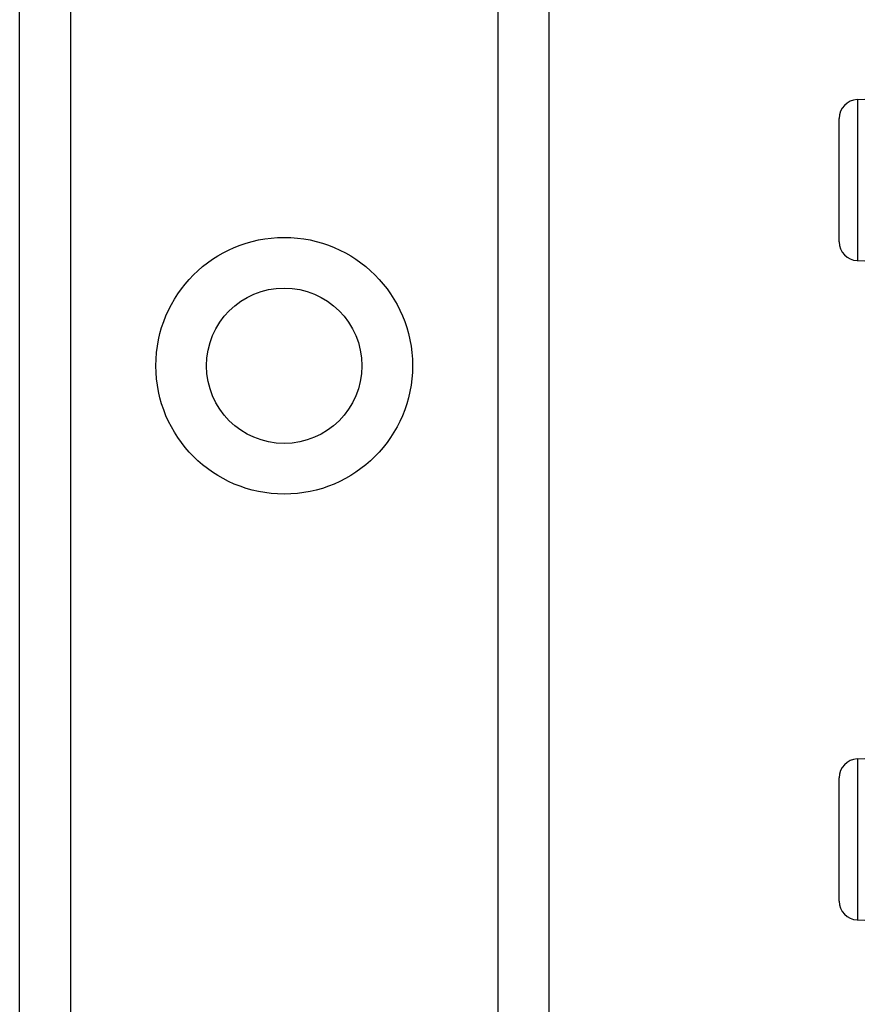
# Model space of a CAD drawing. Header units: inches. Extents: x 6 to 188, y 10 to 101.
# Tile 59 of 140: x 39.69 to 40.58, y 42.802 to 43.847. Entities that reach past the tile are written whole.
import ezdxf

# ---------------------------------------------------------------- set-up
doc = ezdxf.new("R2010")
doc.units = ezdxf.units.IN
doc.header["$MEASUREMENT"] = 0
doc.layers.add('Visible Edges(ANSI)', color=7, linetype='Continuous', lineweight=25)
doc.layers.add('Visible Tangent Edges(ANSI)', color=7, linetype='Continuous', lineweight=25)

msp = doc.modelspace()

# ---------------------------------------------------------------- linework, layer by layer
at = {"layer": 'Visible Edges(ANSI)'}
for p, q in [((39.6904, 27.4048), (39.6904, 72.3497)), ((40.2524, 72.3497), (40.2524, 27.4048)), ((40.5801, 43.7622), (40.6398, 43.7648)), ((40.5609, 43.6112), (40.5609, 43.7422)), ((40.5801, 43.5913), (40.6398, 43.5887)), ((40.5801, 43.0622), (40.6398, 43.0648)), ((40.5609, 42.9112), (40.5609, 43.0422)), ((40.5801, 42.8913), (40.6398, 42.8887))]:
    msp.add_line(p, q, dxfattribs=at)
msp.add_circle((39.9714, 43.4796), 0.0825, dxfattribs=at)
for centre, start, end in [((40.5809, 43.7422), 92.5, 180), ((40.5809, 43.6112), 180, 267.5), ((40.5809, 43.0422), 92.5, 180), ((40.5809, 42.9112), 180, 267.5)]:
    msp.add_arc(centre, 0.02, start, end, dxfattribs=at)
at = {"layer": 'Visible Tangent Edges(ANSI)'}
for p, q in [((39.7443, 72.3497), (39.7443, 27.4048)), ((40.1986, 27.4048), (40.1986, 72.3497)), ((40.5801, 43.7622), (40.5801, 43.5913)), ((40.5801, 43.0622), (40.5801, 42.8913))]:
    msp.add_line(p, q, dxfattribs=at)
msp.add_circle((39.9714, 43.4796), 0.1363, dxfattribs=at)

doc.saveas('drawing.dxf')
